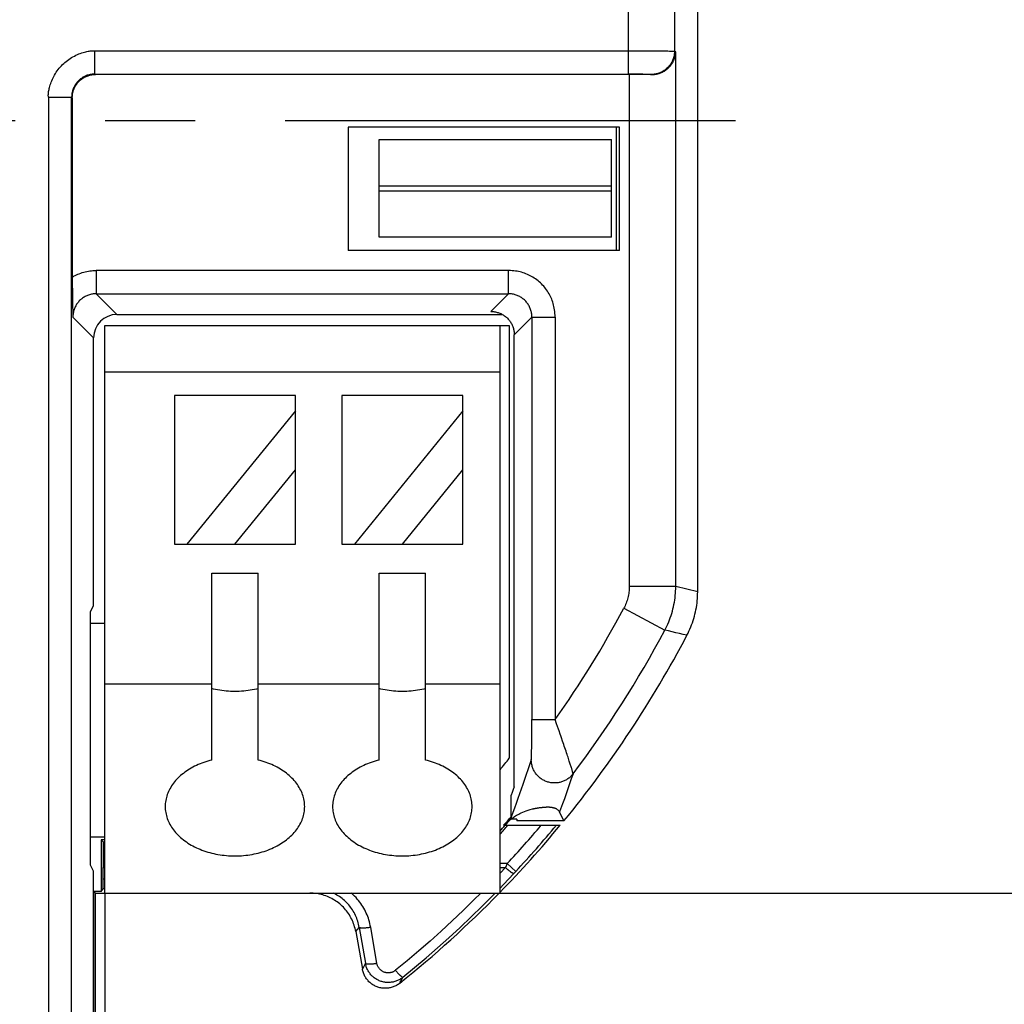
# Model space of a CAD drawing. Header units: millimetres. Extents: x 0 to 210, y 0 to 297.
# Tile 13 of 30: x 83 to 99, y 143 to 159. Entities that reach past the tile are written whole.
import ezdxf
from ezdxf.enums import TextEntityAlignment as Align

# ---------------------------------------------------------------- set-up
doc = ezdxf.new("R2010")
doc.units = ezdxf.units.MM
doc.header["$LTSCALE"] = 19.36
doc.linetypes.add('CENTER', pattern=[0.6, 0.375, -0.075, 0.075, -0.075])
doc.layers.get('0').update_dxf_attribs({"linetype": 'CONTINUOUS'})
doc.layers.add('Z_AXIS', color=7, linetype='CONTINUOUS')
doc.layers.add('Z_DIM_2D', color=7, linetype='CONTINUOUS')
doc.styles.add('TEXTSTYLE_3', font='tridonic-metric-print-light.otf')
doc.dimstyles.new('DIMSTYLE_1', dxfattribs={"dimtxt": 2.2, "dimasz": 3.5, "dimexe": 1.5, "dimexo": 0, "dimgap": 0.55, "dimtad": 1, "dimlfac": 1.333333, "dimdsep": 46, "dimtxsty": 'TEXTSTYLE_3', "dimblk": '_FILLED', "dimblk1": '_FILLED', "dimblk2": '_FILLED', "dimcen": 0.09, "dimclrt": 5, "dimadec": 4, "dimazin": 2, "dimtp": 0.2, "dimtm": 0.2, "dimtfac": 1, "dimtofl": 0, "dimtmove": 0, "dimatfit": 3, "dimldrblk": '_FILLED', "dimfxl": 0, "dimtolj": 1, "dimarcsym": 0})
doc.dimstyles.new('DIMSTYLE_2', dxfattribs={"dimtxt": 2.2, "dimasz": 3.5, "dimexe": 1.5, "dimexo": 0, "dimgap": 0.55, "dimtad": 1, "dimlfac": 1.333333, "dimdsep": 46, "dimtxsty": 'TEXTSTYLE_3', "dimblk": '_FILLED', "dimblk1": '_FILLED', "dimblk2": '_FILLED', "dimcen": 0.09, "dimclrt": 5, "dimadec": 4, "dimazin": 2, "dimtp": 0.3, "dimtm": 0.3, "dimtfac": 1, "dimtofl": 0, "dimtmove": 0, "dimatfit": 3, "dimldrblk": '_FILLED', "dimfxl": 0, "dimtolj": 1, "dimarcsym": 0})

# ---------------------------------------------------------------- blocks, each defined once
blk = doc.blocks.new('*D2')
at = {"layer": 'Z_DIM_2D', "color": 2, "linetype": 'Continuous', "transparency": 16777216}
for p, q in [((71.522, 144.59), (71.522, 133.531)), ((84.272, 144.59), (84.272, 133.531)), ((71.522, 135.031), (77.897, 135.031)), ((84.272, 135.031), (77.897, 135.031))]:
    blk.add_line(p, q, dxfattribs=at)
at = {"layer": 'Z_DIM_2D', "color": 5, "linetype": 'Continuous', "transparency": 16777216, "style": 'TEXTSTYLE_3'}
blk.add_text('17', height=2.2, dxfattribs=at).set_placement((77.897, 135.581), align=Align.CENTER)
blk = doc.blocks.new('_FILLED')
at = {"color": 0, "linetype": 'ByBlock'}
blk.add_solid([(0, 0), (-1, 0.125), (-1, -0.125)], dxfattribs=at)
blk = doc.blocks.new('_NONE')
blk = doc.blocks.new('*D7')
at = {"layer": 'Z_DIM_2D', "color": 2, "linetype": 'Continuous', "transparency": 16777216}
for p, q in [((77.897, 174.853), (105.58, 174.853)), ((104.08, 174.853), (104.08, 159.722)), ((104.08, 144.59), (104.08, 159.722)), ((90.647, 144.59), (105.58, 144.59))]:
    blk.add_line(p, q, dxfattribs=at)
at = {"layer": 'Z_DIM_2D', "color": 5, "linetype": 'Continuous', "transparency": 16777216, "style": 'TEXTSTYLE_3'}
blk.add_text('40.35', height=2.2, rotation=90, dxfattribs=at).set_placement((103.53, 159.722), align=Align.CENTER)

msp = doc.modelspace()

# ---------------------------------------------------------------- linework, layer by layer
at = {"color": 9, "linetype": 'Continuous'}
for p, q in [((92.7116, 164.5409), (92.7116, 157.7971)), ((93.4613, 164.5408), (93.4613, 158.1657)), ((84.1143, 158.172), (92.7838, 158.172)), ((84.1143, 157.7971), (84.1143, 158.172)), ((92.7838, 158.172), (92.8555, 158.1719)), ((92.8555, 158.1719), (92.9257, 158.1718)), ((92.9257, 158.1718), (92.994, 158.1716)), ((92.994, 158.1716), (93.0596, 158.1713)), ((93.0596, 158.1713), (93.122, 158.171)), ((93.122, 158.171), (93.1806, 158.1706)), ((93.1806, 158.1706), (93.2348, 158.1702)), ((93.2348, 158.1702), (93.2842, 158.1697)), ((93.2842, 158.1697), (93.3282, 158.1692)), ((93.3282, 158.1692), (93.3544, 158.1689)), ((93.3544, 158.1689), (93.3779, 158.1685)), ((93.3779, 158.1685), (93.3987, 158.1681)), ((93.3987, 158.1681), (93.4166, 158.1677)), ((93.4809, 158.1526), (93.4613, 158.1657)), ((93.4809, 149.535), (93.4809, 158.1526)), ((84.1143, 157.7971), (92.7116, 157.7971)), ((84.1243, 157.7904), (84.1143, 157.7971)), ((92.7312, 157.7904), (92.7312, 149.5351)), ((93.0864, 157.7907), (93.0892, 157.7888)), ((83.3644, 157.4223), (83.7392, 157.4223)), ((83.3644, 157.4223), (83.3644, 141.6696)), ((83.7392, 157.4223), (83.7493, 157.4155)), ((83.7393, 141.6488), (83.7392, 157.4223)), ((92.4475, 155.9904), (88.6975, 155.9904)), ((88.6975, 155.9154), (92.4475, 155.9154)), ((90.7862, 154.6289), (84.1338, 154.6289)), ((84.1338, 154.6289), (84.1338, 154.254)), ((90.7862, 154.254), (90.7862, 154.6289)), ((84.1338, 154.254), (90.7862, 154.254)), ((84.4679, 153.9199), (84.1338, 154.254)), ((90.7862, 154.254), (90.5012, 153.969)), ((83.7589, 153.8791), (84.093, 153.545)), ((90.876, 153.5941), (91.1611, 153.8791)), ((91.1611, 153.8791), (91.5359, 153.8791)), ((91.1611, 153.8791), (91.1611, 147.3878)), ((91.5359, 153.8791), (91.5359, 147.3878)), ((93.4809, 149.5351), (92.7312, 149.5351)), ((93.835, 149.4476), (93.4809, 149.535)), ((92.6431, 149.1825), (93.3048, 148.8299)), ((91.1606, 147.2181), (91.1611, 147.3878)), ((91.1611, 147.3878), (91.5359, 147.3878)), ((91.559, 147.3221), (91.5359, 147.3878)), ((91.1602, 147.1285), (91.1606, 147.2181)), ((91.1594, 147.0276), (91.1599, 147.0756)), ((91.1599, 147.0756), (91.1602, 147.1285)), ((91.1564, 146.8474), (91.1574, 146.8899)), ((91.1574, 146.8899), (91.1581, 146.9292)), ((91.1581, 146.9292), (91.1588, 146.9801)), ((91.1588, 146.9801), (91.1594, 147.0276)), ((91.1541, 146.777), (91.155, 146.8014)), ((91.155, 146.8014), (91.1558, 146.8242)), ((91.1558, 146.8242), (91.1564, 146.8474)), ((91.7638, 146.72), (91.7448, 146.7798)), ((91.6849, 146.1114), (91.6567, 146.0323)), ((84.2496, 145.0022), (84.2725, 145.0022)), ((84.2725, 145.0673), (84.2498, 145.0673)), ((90.7643, 145.0673), (90.6475, 145.0673)), ((90.6475, 145.0022), (90.734, 145.0022)), ((90.734, 145.0022), (90.6475, 144.9105)), ((90.7643, 145.0673), (90.734, 145.0022)), ((90.7643, 145.0673), (90.9016, 144.9396)), ((84.2725, 144.8162), (84.2493, 144.8162)), ((90.8708, 144.9066), (90.9016, 144.9396)), ((84.2725, 144.6613), (84.246, 144.6613)), ((88.3205, 143.9709), (88.377, 144.0382)), ((88.377, 144.0382), (88.4762, 143.4599)), ((88.6608, 143.4599), (88.5616, 144.0382)), ((88.4762, 143.4599), (88.4273, 143.3652))]:
    msp.add_line(p, q, dxfattribs=at)
at = {"color": 7, "linetype": 'Continuous'}
for p, q in [((93.835, 149.4476), (93.8349, 164.6342)), ((92.8011, 157.7904), (84.1243, 157.7904)), ((92.7966, 157.7969), (92.7116, 157.7971)), ((92.8547, 157.7967), (92.7966, 157.7969)), ((92.8704, 157.7902), (92.8011, 157.7904)), ((92.905, 157.7963), (92.8547, 157.7967)), ((92.9384, 157.7899), (92.8704, 157.7902)), ((92.9498, 157.7958), (92.905, 157.7963)), ((93.0047, 157.7895), (92.9384, 157.7899)), ((92.9498, 157.7958), (92.9884, 157.7952)), ((92.9884, 157.7952), (93.0055, 157.7948)), ((93.0055, 157.7948), (93.0211, 157.7945)), ((93.0211, 157.7945), (93.0351, 157.7941)), ((93.0351, 157.7941), (93.0474, 157.7937)), ((83.7493, 157.4155), (83.7493, 154.5229)), ((92.5716, 156.941), (88.1969, 156.941)), ((88.1969, 156.941), (88.1969, 154.9493)), ((92.5225, 156.941), (92.5225, 154.9493)), ((92.5716, 154.9493), (92.5716, 156.941)), ((88.6975, 156.7404), (92.4475, 156.7404)), ((88.6975, 155.1654), (88.6975, 156.7404)), ((92.4475, 155.1654), (92.4475, 156.7404)), ((92.4475, 155.1654), (88.6975, 155.1654)), ((92.5716, 154.9493), (88.1969, 154.9493)), ((83.7493, 154.5229), (83.7494, 154.4627)), ((83.7494, 154.4627), (83.7498, 154.389)), ((83.7498, 154.389), (83.7504, 154.3112)), ((83.7504, 154.3112), (83.7513, 154.2406)), ((83.7513, 154.2406), (83.7522, 154.178)), ((83.7522, 154.178), (83.7534, 154.1095)), ((83.7534, 154.1095), (83.7547, 154.0473)), ((83.7547, 154.0473), (83.7565, 153.9723)), ((83.7565, 153.9723), (83.7589, 153.8791)), ((84.4679, 153.9199), (90.6866, 153.9199)), ((84.2725, 153.7404), (90.7975, 153.7404)), ((84.2725, 144.5904), (84.2725, 153.7404)), ((90.6475, 144.5904), (90.6475, 153.7404)), ((90.7975, 153.7404), (90.7975, 146.7654)), ((90.876, 146.3041), (90.876, 153.5941)), ((84.093, 149.2262), (84.093, 153.545)), ((90.6475, 152.9904), (84.2725, 152.9904)), ((87.3475, 152.6154), (85.3975, 152.6154)), ((85.3975, 152.6154), (85.3975, 150.2154)), ((87.3475, 150.2154), (87.3475, 152.6154)), ((90.0475, 152.6154), (88.0975, 152.6154)), ((88.0975, 152.6154), (88.0975, 150.2154)), ((90.0475, 150.2154), (90.0475, 152.6154)), ((87.3475, 152.3669), (85.5994, 150.2154)), ((90.0475, 152.3669), (88.2994, 150.2154)), ((86.3725, 150.2154), (87.3475, 151.4154)), ((89.0725, 150.2154), (90.0475, 151.4154)), ((85.3975, 150.2154), (87.3475, 150.2154)), ((88.0975, 150.2154), (90.0475, 150.2154)), ((85.9975, 149.7494), (86.7475, 149.7494)), ((85.9975, 146.7361), (85.9975, 149.7494)), ((86.7475, 146.7361), (86.7475, 149.7494)), ((88.6975, 149.7494), (89.4475, 149.7494)), ((88.6975, 146.7361), (88.6975, 149.7494)), ((89.4475, 146.7361), (89.4475, 149.7494)), ((84.0439, 149.1279), (84.093, 149.2262)), ((84.0439, 145.0404), (84.0439, 149.1279)), ((84.0439, 148.9404), (84.2725, 148.9404)), ((84.2725, 147.9654), (85.9975, 147.9654)), ((86.7475, 147.9654), (88.6975, 147.9654)), ((89.4475, 147.9654), (90.6475, 147.9654)), ((90.8597, 146.2588), (90.8433, 146.2136)), ((90.876, 146.3041), (90.8597, 146.2588)), ((90.8433, 146.2136), (90.8269, 146.1685)), ((90.8269, 145.8137), (90.8269, 146.1685)), ((91.2501, 145.9635), (91.2587, 145.9649)), ((91.2587, 145.9649), (91.2669, 145.9662)), ((91.2669, 145.9662), (91.2747, 145.9673)), ((91.2747, 145.9673), (91.2821, 145.9683)), ((91.2821, 145.9683), (91.2892, 145.9692)), ((91.2993, 145.9704), (91.3056, 145.9711)), ((91.3056, 145.9711), (91.3115, 145.9718)), ((91.3115, 145.9718), (91.3172, 145.9723)), ((91.3172, 145.9723), (91.3227, 145.9728)), ((91.3227, 145.9728), (91.3278, 145.9733)), ((91.3278, 145.9733), (91.3327, 145.9737)), ((91.3327, 145.9737), (91.3373, 145.974)), ((91.3373, 145.974), (91.3417, 145.9743)), ((91.3417, 145.9743), (91.3459, 145.9746)), ((91.3459, 145.9746), (91.3499, 145.9748)), ((91.3499, 145.9748), (91.3537, 145.975)), ((91.3537, 145.975), (91.3573, 145.9752)), ((91.3573, 145.9752), (91.3623, 145.9754)), ((91.3623, 145.9754), (91.3669, 145.9756)), ((91.3669, 145.9756), (91.3712, 145.9757)), ((91.3712, 145.9757), (91.3751, 145.9758)), ((91.3751, 145.9758), (91.3786, 145.9759)), ((91.3786, 145.9759), (91.3827, 145.976)), ((91.3827, 145.976), (91.3864, 145.976)), ((91.3864, 145.976), (91.3898, 145.9761)), ((91.3898, 145.9761), (91.3931, 145.9761)), ((91.3963, 145.9761), (91.3931, 145.9761)), ((91.3996, 145.976), (91.3963, 145.9761)), ((91.403, 145.976), (91.3996, 145.976)), ((91.4069, 145.9759), (91.403, 145.976)), ((91.4101, 145.9759), (91.4069, 145.9759)), ((91.4136, 145.9758), (91.4101, 145.9759)), ((91.4174, 145.9756), (91.4136, 145.9758)), ((91.4201, 145.9755), (91.4174, 145.9756)), ((91.4229, 145.9754), (91.4201, 145.9755)), ((91.4259, 145.9753), (91.4229, 145.9754)), ((91.429, 145.9751), (91.4259, 145.9753)), ((91.4322, 145.9749), (91.429, 145.9751)), ((91.4356, 145.9747), (91.4322, 145.9749)), ((91.4391, 145.9745), (91.4356, 145.9747)), ((91.4428, 145.9742), (91.4391, 145.9745)), ((91.4466, 145.9739), (91.4428, 145.9742)), ((91.4505, 145.9735), (91.4466, 145.9739)), ((91.4545, 145.9731), (91.4505, 145.9735)), ((91.6252, 145.9446), (91.6093, 145.9008)), ((91.641, 145.9885), (91.6252, 145.9446)), ((91.6567, 146.0323), (91.641, 145.9885)), ((90.9194, 145.7843), (90.8281, 145.7843)), ((91.6786, 145.7548), (91.6093, 145.9008)), ((90.7053, 145.6834), (91.6181, 145.6834)), ((90.7297, 145.6834), (90.7305, 145.6843)), ((91.6786, 145.7548), (90.9197, 145.7548)), ((84.2725, 145.4904), (84.0439, 145.4904)), ((84.2725, 145.4512), (84.2171, 145.4512)), ((84.2498, 145.4184), (84.2171, 145.4512)), ((84.2171, 145.4512), (84.2171, 144.6179)), ((84.2498, 145.4184), (84.2725, 145.4184)), ((84.2498, 145.4184), (84.2498, 145.0673)), ((84.093, 144.9422), (84.0439, 145.0404)), ((84.249, 144.7809), (84.2497, 145.0022)), ((84.2498, 145.0673), (84.2497, 145.0022)), ((84.093, 140.9816), (84.093, 144.9422)), ((84.2171, 144.6179), (84.246, 144.6613)), ((84.2476, 144.6856), (84.2478, 144.6954)), ((84.2478, 144.6954), (84.2481, 144.7067)), ((84.2481, 144.7067), (84.2483, 144.7193)), ((84.2483, 144.7193), (84.2487, 144.7482)), ((84.2487, 144.7482), (84.249, 144.7809)), ((84.2171, 144.6179), (84.0963, 144.6179)), ((84.0963, 144.6179), (84.1238, 144.5904)), ((84.0963, 141.0844), (84.0963, 144.6179)), ((84.1238, 144.5904), (90.6475, 144.5904)), ((84.1238, 141.0754), (84.1238, 144.5904)), ((88.3205, 143.9709), (88.4273, 143.3652))]:
    msp.add_line(p, q, dxfattribs=at)
at = {"color": 9, "linetype": 'Continuous'}
for points in [[(83.3644, 157.4223), (83.3633, 157.433), (83.3627, 157.4448), (83.3627, 157.4577), (83.3632, 157.4715), (83.3643, 157.4861), (83.3661, 157.5013), (83.3685, 157.5169), (83.3715, 157.5327), (83.3747, 157.5481), (83.3785, 157.5641), (83.3831, 157.5818), (83.3886, 157.6009), (83.3949, 157.6213), (83.4021, 157.6428), (83.4103, 157.6655), (83.4195, 157.6887), (83.4294, 157.7119), (83.4401, 157.735), (83.4518, 157.7582), (83.4643, 157.7812), (83.4777, 157.8039), (83.4918, 157.8262), (83.5065, 157.8478), (83.522, 157.8689), (83.5385, 157.8898), (83.5557, 157.9102), (83.5734, 157.9297), (83.5918, 157.9485), (83.611, 157.9667), (83.6308, 157.9843), (83.6513, 158.0013), (83.6724, 158.0175), (83.6937, 158.033), (83.7154, 158.0477), (83.7379, 158.0618), (83.7607, 158.0752), (83.7839, 158.0877), (83.8073, 158.0994), (83.8311, 158.1103), (83.8551, 158.1203), (83.8791, 158.1295), (83.9027, 158.1377), (83.9252, 158.1449), (83.9465, 158.1511), (83.9664, 158.1564), (83.9854, 158.1609), (84.0037, 158.1647), (84.0217, 158.1679), (84.0397, 158.1704), (84.0573, 158.1722), (84.0738, 158.1732), (84.089, 158.1734), (84.1025, 158.173), (84.1143, 158.172)], [(93.4613, 158.1657), (93.461, 158.1502), (93.46, 158.1347), (93.4584, 158.1193), (93.4562, 158.1039), (93.4533, 158.0887), (93.4498, 158.0736), (93.4457, 158.0587), (93.4409, 158.0439), (93.4356, 158.0293), (93.4296, 158.015), (93.4231, 158.0009), (93.416, 157.9871), (93.4083, 157.9736), (93.4001, 157.9605), (93.3914, 157.9477), (93.3821, 157.9353), (93.3723, 157.9232), (93.362, 157.9116), (93.3513, 157.9004), (93.3401, 157.8897), (93.3285, 157.8795), (93.3165, 157.8697), (93.304, 157.8605), (93.2912, 157.8517), (93.2781, 157.8435), (93.2646, 157.8359), (93.2508, 157.8288), (93.2368, 157.8223), (93.2225, 157.8163), (93.2079, 157.811), (93.1932, 157.8063), (93.1783, 157.8022), (93.1632, 157.7987), (93.148, 157.7958), (93.1326, 157.7936), (93.1172, 157.792), (93.1018, 157.791), (93.0864, 157.7907)], [(93.4166, 158.1677), (93.4316, 158.1673), (93.438, 158.1671), (93.4436, 158.1669), (93.4485, 158.1667), (93.4526, 158.1665), (93.4559, 158.1663), (93.4585, 158.1661), (93.4603, 158.1659), (93.4613, 158.1657)], [(84.1143, 157.7971), (84.0987, 157.7968), (84.0831, 157.7958), (84.0676, 157.7942), (84.0522, 157.792), (84.037, 157.7891), (84.0218, 157.7856), (84.0069, 157.7814), (83.9921, 157.7767), (83.9775, 157.7714), (83.9632, 157.7654), (83.9491, 157.7589), (83.9353, 157.7518), (83.9218, 157.7441), (83.9087, 157.7359), (83.8959, 157.7271), (83.8835, 157.7179), (83.8715, 157.7081), (83.8599, 157.6979), (83.8488, 157.6872), (83.8381, 157.676), (83.8279, 157.6644), (83.8181, 157.6524), (83.8089, 157.64), (83.8002, 157.6273), (83.792, 157.6142), (83.7844, 157.6008), (83.7773, 157.587), (83.7708, 157.573), (83.7649, 157.5587), (83.7596, 157.5442), (83.7548, 157.5294), (83.7507, 157.5145), (83.7472, 157.4994), (83.7444, 157.4842), (83.7421, 157.4688), (83.7405, 157.4534), (83.7396, 157.4378), (83.7392, 157.4223)], [(83.7493, 154.5229), (83.7713, 154.5354), (83.7936, 154.5472), (83.8163, 154.5583), (83.8394, 154.5686), (83.8627, 154.5781), (83.8864, 154.5868), (83.9104, 154.5947), (83.9346, 154.6018), (83.959, 154.6081), (83.9836, 154.6136), (84.0084, 154.6182), (84.0333, 154.622), (84.0583, 154.625), (84.0834, 154.6271), (84.1086, 154.6284), (84.1338, 154.6289)], [(91.5359, 153.8791), (91.535, 153.909), (91.5333, 153.9379), (91.5307, 153.9657), (91.5272, 153.9929), (91.5229, 154.0199), (91.5177, 154.0463), (91.5118, 154.0717), (91.5051, 154.0964), (91.4977, 154.1205), (91.4896, 154.144), (91.4807, 154.167), (91.4711, 154.1895), (91.4608, 154.2116), (91.4497, 154.2333), (91.4378, 154.2548), (91.4252, 154.276), (91.4118, 154.2968), (91.3976, 154.3172), (91.3829, 154.3371), (91.3675, 154.3565), (91.3513, 154.3755), (91.3345, 154.394), (91.317, 154.412), (91.2988, 154.4295), (91.28, 154.4463), (91.2606, 154.4625), (91.2407, 154.4781), (91.2202, 154.493), (91.1991, 154.5074), (91.1776, 154.521), (91.1557, 154.5338), (91.1336, 154.5457), (91.1113, 154.5568), (91.0888, 154.5671), (91.066, 154.5765), (91.043, 154.5851), (91.0197, 154.5929), (90.996, 154.6), (90.9719, 154.6063), (90.9473, 154.6118), (90.922, 154.6167), (90.8961, 154.6207), (90.8701, 154.624), (90.8432, 154.6264), (90.8152, 154.6281), (90.7862, 154.6289)], [(84.1338, 154.254), (84.1183, 154.2537), (84.1028, 154.2528), (84.0874, 154.2512), (84.072, 154.2489), (84.0567, 154.2461), (84.0416, 154.2426), (84.0266, 154.2385), (84.0118, 154.2337), (83.9972, 154.2284), (83.9829, 154.2224), (83.9688, 154.2159), (83.9549, 154.2088), (83.9415, 154.2011), (83.9283, 154.1929), (83.9155, 154.1841), (83.9031, 154.1749), (83.8911, 154.1651), (83.8795, 154.1548), (83.8683, 154.1441), (83.8576, 154.133), (83.8474, 154.1214), (83.8377, 154.1094), (83.8285, 154.097), (83.8198, 154.0842), (83.8116, 154.0711), (83.804, 154.0577), (83.7969, 154.0439), (83.7904, 154.0299), (83.7845, 154.0156), (83.7792, 154.0011), (83.7744, 153.9863), (83.7703, 153.9714), (83.7668, 153.9563), (83.764, 153.9411), (83.7617, 153.9257), (83.7601, 153.9102), (83.7592, 153.8947), (83.7589, 153.8791)], [(91.1611, 153.8791), (91.1607, 153.8946), (91.1598, 153.91), (91.1582, 153.9254), (91.156, 153.9407), (91.1532, 153.9559), (91.1497, 153.971), (91.1456, 153.9859), (91.1409, 154.0007), (91.1356, 154.0152), (91.1297, 154.0295), (91.1232, 154.0436), (91.1161, 154.0574), (91.1085, 154.0709), (91.1003, 154.0841), (91.0915, 154.0969), (91.0823, 154.1093), (91.0725, 154.1214), (91.0622, 154.133), (91.0515, 154.1442), (91.0403, 154.155), (91.0286, 154.1653), (91.0166, 154.175), (91.0042, 154.1843), (90.9914, 154.1931), (90.9782, 154.2013), (90.9648, 154.2089), (90.951, 154.216), (90.9369, 154.2225), (90.9226, 154.2284), (90.908, 154.2338), (90.8932, 154.2385), (90.8783, 154.2426), (90.8632, 154.2461), (90.8479, 154.2489), (90.8326, 154.2512), (90.8171, 154.2528), (90.8017, 154.2537), (90.7862, 154.254)], [(92.7312, 149.5351), (92.7308, 149.5121), (92.7298, 149.4892), (92.728, 149.4663), (92.7256, 149.4435), (92.7224, 149.4208), (92.7186, 149.3982), (92.7141, 149.3757), (92.7088, 149.3533)], [(93.4363, 149.1716), (93.4447, 149.2072), (93.4522, 149.243), (93.4589, 149.279), (93.4647, 149.3152), (93.4696, 149.3516), (93.4737, 149.3881), (93.4768, 149.4247), (93.4791, 149.4614), (93.4804, 149.4982), (93.4809, 149.535)], [(92.7088, 149.3533), (92.7029, 149.3312), (92.6964, 149.3092), (92.6891, 149.2874), (92.6812, 149.2659), (92.6726, 149.2446), (92.6634, 149.2235), (92.6536, 149.2028), (92.6431, 149.1824)], [(93.6626, 148.7492), (93.6025, 148.7617), (93.5428, 148.775), (93.4837, 148.7895), (93.4247, 148.804), (93.365, 148.8173), (93.3049, 148.8298)], [(91.599, 147.2077), (91.589, 147.2362), (91.559, 147.3221)], [(91.6566, 147.0389), (91.6379, 147.0941), (91.6276, 147.1247), (91.6172, 147.1549), (91.599, 147.2077)], [(91.7448, 146.7798), (91.7374, 146.8028), (91.7294, 146.8273), (91.7208, 146.8533), (91.7116, 146.8803), (91.7022, 146.9076), (91.6928, 146.9346), (91.6838, 146.9601), (91.675, 146.9854), (91.6658, 147.0119), (91.6566, 147.0389)], [(91.1515, 146.7398), (91.1244, 146.6596), (91.0974, 146.5799), (91.0704, 146.5008), (91.0433, 146.4222), (91.0163, 146.3442), (90.9892, 146.2668)], [(91.1515, 146.7398), (91.1517, 146.7405), (91.1519, 146.7416), (91.1522, 146.7431), (91.1524, 146.745), (91.1526, 146.7474), (91.1528, 146.7503), (91.153, 146.7538), (91.1533, 146.7577), (91.1535, 146.7616), (91.1537, 146.7659), (91.1541, 146.777)], [(91.5271, 146.366), (91.5116, 146.3663), (91.4962, 146.3673), (91.4808, 146.3689), (91.4654, 146.3711), (91.4502, 146.374), (91.4351, 146.3774), (91.4202, 146.3815), (91.4054, 146.3863), (91.3908, 146.3916), (91.3765, 146.3975), (91.3624, 146.404), (91.3486, 146.4111), (91.3351, 146.4187), (91.3219, 146.4269), (91.3091, 146.4357), (91.2966, 146.4449), (91.2846, 146.4546), (91.273, 146.4649), (91.2618, 146.4756), (91.251, 146.4867), (91.2407, 146.4983), (91.231, 146.5103), (91.2217, 146.5227), (91.2129, 146.5354), (91.2047, 146.5485), (91.197, 146.562), (91.1899, 146.5757), (91.1834, 146.5897), (91.1774, 146.604), (91.172, 146.6185), (91.1673, 146.6332), (91.1632, 146.6481), (91.1596, 146.6631), (91.1567, 146.6783), (91.1545, 146.6936), (91.1528, 146.709), (91.1518, 146.7244), (91.1515, 146.7398)], [(91.7951, 146.6246), (91.7801, 146.6697), (91.7748, 146.6858), (91.7694, 146.7025), (91.7638, 146.72)], [(91.8227, 146.5224), (91.821, 146.5312), (91.82, 146.5367), (91.8187, 146.5427), (91.8172, 146.5496), (91.8153, 146.5578), (91.8129, 146.567), (91.8101, 146.5769), (91.807, 146.5876), (91.8034, 146.599), (91.7995, 146.6113), (91.7951, 146.6246)], [(91.8254, 146.5138), (91.8165, 146.5025), (91.8072, 146.4916), (91.7974, 146.4811), (91.7873, 146.4709), (91.7768, 146.4611), (91.7659, 146.4518), (91.7546, 146.4428), (91.743, 146.4343), (91.7311, 146.4263), (91.7189, 146.4187), (91.7064, 146.4116), (91.6937, 146.405), (91.6807, 146.3989), (91.6675, 146.3932), (91.654, 146.3881), (91.6404, 146.3835), (91.6266, 146.3794), (91.6127, 146.3759), (91.5986, 146.3729), (91.5845, 146.3704), (91.5702, 146.3685), (91.5559, 146.3671), (91.5415, 146.3663), (91.5271, 146.366)], [(91.8254, 146.5138), (91.7974, 146.4322), (91.7693, 146.3511), (91.7412, 146.2706), (91.7131, 146.1907), (91.6849, 146.1114)], [(91.8254, 146.5138), (91.8249, 146.5141), (91.8244, 146.515), (91.8239, 146.5167), (91.8233, 146.5192), (91.8227, 146.5224)], [(90.9892, 146.2668), (90.9622, 146.1899), (90.9351, 146.1136), (90.9081, 146.0378), (90.881, 145.9625), (90.854, 145.8879), (90.8269, 145.8137)], [(90.8708, 144.9066), (90.8697, 144.9061), (90.8683, 144.9058), (90.8665, 144.9059), (90.8645, 144.9062), (90.8622, 144.9068), (90.8596, 144.9078), (90.8568, 144.909), (90.8536, 144.9105), (90.8502, 144.9122), (90.8465, 144.9143), (90.8425, 144.9166), (90.8383, 144.9192), (90.8339, 144.9221), (90.8292, 144.9252), (90.8244, 144.9285), (90.8193, 144.9321), (90.814, 144.9359), (90.8086, 144.94), (90.803, 144.9443), (90.7972, 144.9487), (90.7913, 144.9534), (90.7853, 144.9582), (90.7791, 144.9632), (90.7729, 144.9684), (90.7665, 144.9737), (90.7601, 144.9792), (90.7537, 144.9848), (90.7471, 144.9905), (90.7406, 144.9963), (90.734, 145.0022)], [(88.377, 144.0382), (88.3723, 144.0632), (88.3668, 144.088), (88.3604, 144.1127), (88.3532, 144.1371), (88.3452, 144.1612), (88.3364, 144.185), (88.3268, 144.2084), (88.3165, 144.2315), (88.3053, 144.2543), (88.2935, 144.2766), (88.2809, 144.2985), (88.2675, 144.32), (88.2535, 144.3409), (88.2388, 144.3613), (88.2235, 144.3812), (88.2075, 144.4006), (88.1909, 144.4193), (88.1737, 144.4375), (88.156, 144.4551), (88.1377, 144.472), (88.1188, 144.4883), (88.0994, 144.5039), (88.0796, 144.5189), (88.0593, 144.5332), (88.0385, 144.5467), (88.0173, 144.5596), (87.9958, 144.5717), (87.9738, 144.5831), (87.9586, 144.5904)], [(88.5616, 144.0382), (88.5558, 144.0688), (88.5491, 144.0989), (88.5416, 144.1283), (88.5331, 144.1572), (88.5239, 144.1857), (88.5137, 144.2137), (88.5026, 144.2415), (88.4907, 144.2688), (88.4783, 144.2952), (88.465, 144.3211), (88.4507, 144.347), (88.4356, 144.3725), (88.4197, 144.3973), (88.4028, 144.4218), (88.385, 144.446), (88.366, 144.4699), (88.346, 144.4937), (88.3249, 144.5171), (88.3031, 144.5399), (88.2807, 144.5618), (88.2584, 144.5825), (88.2492, 144.5904)], [(90.3374, 144.5904), (90.2274, 144.4802), (90.0537, 144.3109), (89.8777, 144.1439), (89.6993, 143.9794), (89.5186, 143.8173), (89.3356, 143.6577), (89.1504, 143.5006), (88.963, 143.346)], [(88.5616, 144.0382), (88.5529, 144.0368), (88.5442, 144.0354), (88.5354, 144.0341), (88.5268, 144.033), (88.5185, 144.0319), (88.5103, 144.0309), (88.5022, 144.03), (88.4942, 144.0292), (88.4863, 144.0285), (88.4786, 144.0278), (88.4711, 144.0273), (88.4638, 144.0268), (88.4565, 144.0264), (88.4495, 144.0262), (88.4427, 144.026), (88.4361, 144.0259), (88.4298, 144.026), (88.4238, 144.0261), (88.4181, 144.0263), (88.4127, 144.0266), (88.4077, 144.0271), (88.403, 144.0276), (88.3986, 144.0282), (88.3946, 144.0289), (88.391, 144.0298), (88.3877, 144.0307), (88.3849, 144.0317), (88.3825, 144.0328), (88.3804, 144.0341), (88.3788, 144.0354), (88.3777, 144.0367), (88.377, 144.0382)], [(88.4762, 143.4599), (88.4769, 143.4585), (88.478, 143.4572), (88.4795, 143.4559), (88.4814, 143.4547), (88.4838, 143.4536), (88.4865, 143.4526), (88.4895, 143.4517), (88.4928, 143.4509), (88.4965, 143.4502), (88.5005, 143.4495), (88.5049, 143.449), (88.5097, 143.4485), (88.5148, 143.4482), (88.5202, 143.4479), (88.5259, 143.4477), (88.532, 143.4477), (88.5384, 143.4477), (88.545, 143.4478), (88.552, 143.448), (88.5592, 143.4483), (88.5668, 143.4488), (88.5746, 143.4493), (88.5826, 143.4499), (88.5907, 143.4506), (88.5988, 143.4515), (88.6072, 143.4524), (88.6161, 143.4534), (88.6252, 143.4546), (88.6342, 143.4558), (88.6431, 143.4571), (88.652, 143.4585), (88.6608, 143.4599)], [(89.0811, 143.2329), (89.0694, 143.2238), (89.0572, 143.2151), (89.0448, 143.2069), (89.032, 143.1992), (89.0189, 143.192), (89.0055, 143.1853), (88.9921, 143.1792), (88.9784, 143.1737), (88.9646, 143.1688), (88.9506, 143.1643), (88.9362, 143.1604), (88.9217, 143.1571), (88.9071, 143.1543), (88.8925, 143.1521), (88.8777, 143.1505), (88.8629, 143.1495), (88.848, 143.1491), (88.833, 143.1493), (88.8181, 143.1501), (88.8031, 143.1515), (88.7883, 143.1534), (88.7734, 143.156), (88.7587, 143.1592), (88.744, 143.163), (88.7291, 143.1675), (88.7143, 143.1727), (88.7, 143.1784), (88.686, 143.1846), (88.6725, 143.1913), (88.6592, 143.1986), (88.6458, 143.2066), (88.6328, 143.2152), (88.6203, 143.2242), (88.6083, 143.2337), (88.5968, 143.2435), (88.5858, 143.2537), (88.5753, 143.2642), (88.5652, 143.2751), (88.5556, 143.2863), (88.5465, 143.298), (88.5378, 143.31), (88.5295, 143.3224), (88.5217, 143.3352), (88.5145, 143.3483), (88.5078, 143.3615), (88.5017, 143.3749), (88.4961, 143.3884), (88.4911, 143.4021), (88.4866, 143.4161), (88.4826, 143.4305), (88.4791, 143.4451), (88.4763, 143.4599)], [(88.963, 143.346), (88.9556, 143.3403), (88.9482, 143.3351), (88.9406, 143.3303), (88.9329, 143.3259), (88.9252, 143.322), (88.9172, 143.3185), (88.9091, 143.3153), (88.9008, 143.3125), (88.8924, 143.3101), (88.8838, 143.3081), (88.8751, 143.3065), (88.8663, 143.3053), (88.8575, 143.3045), (88.8487, 143.3041), (88.8399, 143.3041), (88.8311, 143.3045), (88.8225, 143.3054), (88.8139, 143.3066), (88.8055, 143.3082), (88.7971, 143.3102), (88.7889, 143.3125), (88.7808, 143.3153), (88.7728, 143.3185), (88.7649, 143.322), (88.7571, 143.326), (88.7495, 143.3303), (88.742, 143.3351), (88.7346, 143.3402), (88.7275, 143.3458), (88.7206, 143.3516), (88.714, 143.3578), (88.7077, 143.3643), (88.7017, 143.3712), (88.6961, 143.3783), (88.6908, 143.3856), (88.6859, 143.3931), (88.6814, 143.4008), (88.6773, 143.4086), (88.6736, 143.4166), (88.6704, 143.4247), (88.6674, 143.4331), (88.6648, 143.4417), (88.6627, 143.4506), (88.6608, 143.4599)], [(88.963, 143.346), (88.9687, 143.3393), (88.9744, 143.3327), (88.98, 143.3261), (88.9856, 143.3197), (88.9912, 143.3134), (88.9966, 143.3073), (89.002, 143.3013), (89.0074, 143.2955), (89.0126, 143.2899), (89.0177, 143.2845), (89.0227, 143.2793), (89.0275, 143.2743), (89.0322, 143.2696), (89.0368, 143.2651), (89.0412, 143.2608), (89.0454, 143.2568), (89.0494, 143.2532), (89.0532, 143.2497), (89.0568, 143.2466), (89.0602, 143.2438), (89.0634, 143.2413), (89.0664, 143.2391), (89.0691, 143.2372), (89.0716, 143.2356), (89.0738, 143.2344), (89.0758, 143.2334), (89.0775, 143.2328), (89.079, 143.2326), (89.0802, 143.2326), (89.0812, 143.233)], [(89.0475, 143.1689), (89.0637, 143.2002), (89.0722, 143.2164), (89.0811, 143.2329)], [(89.031, 143.1378), (89.0393, 143.1534), (89.0475, 143.1689)]]:
    msp.add_lwpolyline(points, dxfattribs=at)
at = {"color": 7, "linetype": 'Continuous'}
for points in [[(93.0892, 157.7888), (93.0966, 157.7888), (93.104, 157.789), (93.1114, 157.7893), (93.1189, 157.7897), (93.1263, 157.7902), (93.1337, 157.7909), (93.1411, 157.7918), (93.1485, 157.7928), (93.1558, 157.7939), (93.1632, 157.7952), (93.1705, 157.7966), (93.1778, 157.7981), (93.1852, 157.7998), (93.1927, 157.8017), (93.2002, 157.8037), (93.2077, 157.806), (93.2153, 157.8084), (93.2229, 157.8109), (93.2305, 157.8137), (93.2381, 157.8166), (93.2456, 157.8197), (93.2531, 157.8229), (93.2606, 157.8263), (93.268, 157.8299), (93.2753, 157.8337), (93.2827, 157.8376), (93.29, 157.8417), (93.2973, 157.846), (93.3045, 157.8505), (93.3117, 157.8552), (93.3188, 157.8601), (93.3258, 157.8651), (93.3326, 157.8702), (93.3394, 157.8755), (93.346, 157.8809), (93.3525, 157.8865), (93.3589, 157.8923), (93.3652, 157.8982), (93.3715, 157.9044), (93.3777, 157.9108), (93.3839, 157.9175), (93.3901, 157.9245), (93.3961, 157.9316), (93.402, 157.9389), (93.4076, 157.9464), (93.4131, 157.954), (93.4184, 157.9617), (93.4236, 157.9696), (93.4285, 157.9776), (93.4332, 157.9858), (93.4378, 157.994), (93.4422, 158.0025), (93.4463, 158.0111), (93.4503, 158.0198), (93.454, 158.0287), (93.4576, 158.0377), (93.4609, 158.0468), (93.464, 158.0561), (93.4668, 158.0655), (93.4695, 158.075), (93.4718, 158.0845), (93.4739, 158.0941), (93.4757, 158.1038), (93.4773, 158.1135), (93.4786, 158.1232), (93.4797, 158.133), (93.4804, 158.1428), (93.4809, 158.1526)], [(83.8123, 157.6235), (83.821, 157.6361), (83.8303, 157.6483), (83.8401, 157.6601), (83.8504, 157.6716), (83.8611, 157.6826), (83.8722, 157.6931), (83.8838, 157.7032), (83.8958, 157.7128), (83.9082, 157.7219), (83.9209, 157.7305), (83.9339, 157.7386), (83.9473, 157.7461), (83.961, 157.753), (83.975, 157.7594), (83.9892, 157.7653), (84.0036, 157.7705), (84.0182, 157.7751), (84.033, 157.7792), (84.048, 157.7826), (84.0631, 157.7854), (84.0783, 157.7876), (84.0936, 157.7892), (84.1089, 157.7901), (84.1243, 157.7904)], [(93.0892, 157.7888), (93.0686, 157.789), (93.0047, 157.7895)], [(93.0474, 157.7937), (93.0584, 157.7932), (93.0634, 157.793), (93.068, 157.7927), (93.0721, 157.7925), (93.0756, 157.7922), (93.0787, 157.7919), (93.0813, 157.7917), (93.0835, 157.7914), (93.0852, 157.791), (93.0864, 157.7907)], [(83.7493, 157.4155), (83.7496, 157.4293), (83.7503, 157.4431), (83.7516, 157.4568), (83.7534, 157.4704), (83.7556, 157.484), (83.7584, 157.4975), (83.7616, 157.5109), (83.7654, 157.5242), (83.7696, 157.5373), (83.7743, 157.5502), (83.7795, 157.563), (83.7852, 157.5755), (83.7913, 157.5879), (83.7978, 157.6), (83.8048, 157.6119), (83.8123, 157.6235)], [(90.5012, 153.969), (90.5159, 153.9687), (90.5306, 153.9678), (90.5452, 153.9664), (90.5598, 153.9644), (90.5743, 153.9618), (90.5887, 153.9586), (90.6029, 153.9549), (90.617, 153.9506), (90.6309, 153.9458), (90.6446, 153.9405), (90.6581, 153.9346), (90.6713, 153.9281), (90.6843, 153.9212), (90.697, 153.9138), (90.7094, 153.9058), (90.7215, 153.8974), (90.7332, 153.8885), (90.7446, 153.8792), (90.7556, 153.8694), (90.7662, 153.8592)], [(90.7662, 153.8592), (90.7776, 153.8474), (90.7882, 153.8355), (90.798, 153.8237), (90.807, 153.8118), (90.8153, 153.7999), (90.8231, 153.7878), (90.8304, 153.7755), (90.8371, 153.7629), (90.8433, 153.7501), (90.849, 153.7371), (90.8541, 153.7239), (90.8586, 153.7105), (90.8627, 153.6969), (90.8662, 153.6832), (90.8691, 153.6693), (90.8715, 153.6552), (90.8734, 153.6406), (90.8749, 153.6256), (90.8757, 153.6101), (90.876, 153.5941)], [(93.7916, 149.089), (93.7999, 149.1243), (93.8072, 149.1597), (93.8137, 149.1954), (93.8194, 149.2311), (93.8242, 149.267), (93.8281, 149.303), (93.8311, 149.3391), (93.8333, 149.3752), (93.8346, 149.4114), (93.835, 149.4476)], [(93.3049, 148.8298), (93.3218, 148.8624), (93.3378, 148.8954), (93.3531, 148.9288), (93.3675, 148.9626), (93.3811, 148.9967), (93.3938, 149.0311), (93.4057, 149.0658), (93.4167, 149.1009), (93.4269, 149.1361), (93.4363, 149.1716)], [(93.6627, 148.7493), (93.6792, 148.7817), (93.695, 148.8145), (93.71, 148.8477), (93.7241, 148.8813), (93.7375, 148.9152), (93.75, 148.9494), (93.7617, 148.9839), (93.7725, 149.0187), (93.7825, 149.0538), (93.7916, 149.089)], [(86.7475, 147.8878), (86.7202, 147.8812), (86.6864, 147.8739), (86.6523, 147.8673), (86.6179, 147.8614), (86.5833, 147.8564), (86.5485, 147.8521), (86.5134, 147.8485), (86.4783, 147.8458), (86.443, 147.8438), (86.4077, 147.8427), (86.3724, 147.8423), (86.337, 147.8427), (86.3017, 147.8439), (86.2665, 147.8458), (86.2314, 147.8486), (86.1964, 147.8521), (86.1616, 147.8564), (86.127, 147.8614), (86.0926, 147.8673), (86.0586, 147.8739), (86.0248, 147.8812), (85.9975, 147.8878)], [(89.4475, 147.8878), (89.4202, 147.8812), (89.3864, 147.8739), (89.3523, 147.8673), (89.3179, 147.8614), (89.2833, 147.8564), (89.2485, 147.8521), (89.2134, 147.8485), (89.1783, 147.8458), (89.143, 147.8438), (89.1077, 147.8427), (89.0724, 147.8423), (89.037, 147.8427), (89.0017, 147.8439), (88.9665, 147.8458), (88.9314, 147.8486), (88.8964, 147.8521), (88.8616, 147.8564), (88.827, 147.8614), (88.7926, 147.8673), (88.7586, 147.8739), (88.7248, 147.8812), (88.6975, 147.8878)], [(85.9975, 146.7361), (85.965, 146.7276), (85.9329, 146.7184), (85.9013, 146.7085), (85.8701, 146.6979), (85.8393, 146.6866), (85.8091, 146.6747), (85.7794, 146.6621), (85.7503, 146.6489), (85.7217, 146.635), (85.6938, 146.6205), (85.6665, 146.6055), (85.6398, 146.5898), (85.6139, 146.5736), (85.5887, 146.5568), (85.5642, 146.5394), (85.5405, 146.5216), (85.5176, 146.5032), (85.4955, 146.4844), (85.4742, 146.4651), (85.4538, 146.4453), (85.4343, 146.4251), (85.4156, 146.4045), (85.3979, 146.3835), (85.381, 146.3621), (85.3651, 146.3403), (85.3502, 146.3182), (85.3362, 146.2959), (85.3233, 146.2732), (85.3113, 146.2502), (85.3003, 146.227), (85.2903, 146.2035), (85.2814, 146.1799), (85.2734, 146.1561), (85.2666, 146.1321), (85.2608, 146.108), (85.256, 146.0838), (85.2523, 146.0595), (85.2496, 146.0351), (85.248, 146.0106), (85.2475, 145.9861)], [(87.4975, 145.9861), (87.4969, 146.0106), (87.4953, 146.0351), (87.4927, 146.0595), (87.489, 146.0838), (87.4842, 146.108), (87.4783, 146.1322), (87.4715, 146.1562), (87.4636, 146.18), (87.4546, 146.2036), (87.4446, 146.2271), (87.4336, 146.2504), (87.4216, 146.2733), (87.4086, 146.296), (87.3946, 146.3185), (87.3796, 146.3405), (87.3637, 146.3623), (87.3469, 146.3837), (87.3291, 146.4047), (87.3105, 146.4253), (87.2909, 146.4455), (87.2705, 146.4653), (87.2492, 146.4846), (87.2271, 146.5034), (87.2042, 146.5218), (87.1805, 146.5396), (87.1561, 146.5569), (87.1309, 146.5737), (87.1049, 146.5899), (87.0783, 146.6056), (87.051, 146.6206), (87.0231, 146.6351), (86.9945, 146.6489), (86.9654, 146.6621), (86.9358, 146.6747), (86.9056, 146.6866), (86.8749, 146.6979), (86.8437, 146.7085), (86.812, 146.7184), (86.78, 146.7276), (86.7475, 146.7361)], [(88.6975, 146.7361), (88.665, 146.7276), (88.6329, 146.7184), (88.6013, 146.7085), (88.5701, 146.6979), (88.5393, 146.6866), (88.5091, 146.6747), (88.4794, 146.6621), (88.4503, 146.6489), (88.4217, 146.635), (88.3938, 146.6205), (88.3665, 146.6055), (88.3398, 146.5898), (88.3139, 146.5736), (88.2887, 146.5568), (88.2642, 146.5394), (88.2405, 146.5216), (88.2176, 146.5032), (88.1955, 146.4844), (88.1742, 146.4651), (88.1538, 146.4453), (88.1343, 146.4251), (88.1156, 146.4045), (88.0979, 146.3835), (88.081, 146.3621), (88.0651, 146.3403), (88.0502, 146.3182), (88.0362, 146.2959), (88.0233, 146.2732), (88.0113, 146.2502), (88.0003, 146.227), (87.9903, 146.2035), (87.9814, 146.1799), (87.9734, 146.1561), (87.9666, 146.1321), (87.9608, 146.108), (87.956, 146.0838), (87.9523, 146.0595), (87.9496, 146.0351), (87.948, 146.0106), (87.9475, 145.9861)], [(90.1975, 145.9861), (90.1969, 146.0106), (90.1953, 146.0351), (90.1927, 146.0595), (90.189, 146.0838), (90.1842, 146.108), (90.1783, 146.1322), (90.1715, 146.1562), (90.1636, 146.18), (90.1546, 146.2036), (90.1446, 146.2271), (90.1336, 146.2504), (90.1216, 146.2733), (90.1086, 146.296), (90.0946, 146.3185), (90.0796, 146.3405), (90.0637, 146.3623), (90.0469, 146.3837), (90.0291, 146.4047), (90.0105, 146.4253), (89.9909, 146.4455), (89.9705, 146.4653), (89.9492, 146.4846), (89.9271, 146.5034), (89.9042, 146.5218), (89.8805, 146.5396), (89.8561, 146.5569), (89.8309, 146.5737), (89.8049, 146.5899), (89.7783, 146.6056), (89.751, 146.6206), (89.7231, 146.6351), (89.6945, 146.6489), (89.6654, 146.6621), (89.6358, 146.6747), (89.6056, 146.6866), (89.5749, 146.6979), (89.5437, 146.7085), (89.512, 146.7184), (89.48, 146.7276), (89.4475, 146.7361)], [(85.2475, 145.9861), (85.248, 145.9616), (85.2496, 145.9371), (85.2523, 145.9127), (85.256, 145.8883), (85.2608, 145.864), (85.2666, 145.8399), (85.2735, 145.8158), (85.2815, 145.792), (85.2905, 145.7683), (85.3005, 145.7448), (85.3115, 145.7216), (85.3235, 145.6986), (85.3366, 145.6759), (85.3506, 145.6535), (85.3655, 145.6314), (85.3815, 145.6096), (85.3983, 145.5882), (85.4161, 145.5672), (85.4348, 145.5465), (85.4544, 145.5263), (85.4749, 145.5065), (85.4962, 145.4872), (85.5184, 145.4684), (85.5414, 145.45), (85.5651, 145.4321), (85.5896, 145.4148), (85.6149, 145.398), (85.6409, 145.3818), (85.6676, 145.3661), (85.695, 145.3511), (85.723, 145.3366), (85.7516, 145.3228), (85.7808, 145.3095), (85.8105, 145.297), (85.8408, 145.2851), (85.8716, 145.2738), (85.9029, 145.2632), (85.9346, 145.2533), (85.9668, 145.2442), (85.9993, 145.2357), (86.0321, 145.2279), (86.0653, 145.2209), (86.0988, 145.2145), (86.1326, 145.2089), (86.1665, 145.2041), (86.2007, 145.2), (86.235, 145.1966), (86.2695, 145.194), (86.304, 145.1921), (86.3387, 145.191), (86.3733, 145.1906), (86.408, 145.191), (86.4426, 145.1922), (86.4772, 145.1941), (86.5116, 145.1967), (86.546, 145.2001), (86.5801, 145.2043), (86.6141, 145.2092), (86.6479, 145.2148), (86.6814, 145.2212), (86.7146, 145.2283), (86.7475, 145.2361)], [(86.7475, 145.2361), (86.7799, 145.2446), (86.812, 145.2539), (86.8437, 145.2638), (86.8749, 145.2744), (86.9056, 145.2856), (86.9358, 145.2976), (86.9655, 145.3101), (86.9946, 145.3234), (87.0232, 145.3372), (87.0512, 145.3517), (87.0785, 145.3668), (87.1051, 145.3825), (87.1311, 145.3987), (87.1563, 145.4155), (87.1808, 145.4328), (87.2045, 145.4507), (87.2274, 145.469), (87.2495, 145.4879), (87.2707, 145.5072), (87.2911, 145.527), (87.3107, 145.5472), (87.3293, 145.5678), (87.3471, 145.5888), (87.3639, 145.6102), (87.3798, 145.6319), (87.3947, 145.654), (87.4087, 145.6764), (87.4217, 145.6991), (87.4337, 145.722), (87.4447, 145.7453), (87.4546, 145.7687), (87.4636, 145.7923), (87.4715, 145.8161), (87.4784, 145.8401), (87.4842, 145.8642), (87.489, 145.8884), (87.4927, 145.9128), (87.4953, 145.9372), (87.4969, 145.9616), (87.4975, 145.9861)], [(87.9475, 145.9861), (87.948, 145.9616), (87.9496, 145.9371), (87.9523, 145.9127), (87.956, 145.8883), (87.9608, 145.864), (87.9666, 145.8399), (87.9735, 145.8158), (87.9815, 145.792), (87.9905, 145.7683), (88.0005, 145.7448), (88.0115, 145.7216), (88.0235, 145.6986), (88.0366, 145.6759), (88.0506, 145.6535), (88.0655, 145.6314), (88.0815, 145.6096), (88.0983, 145.5882), (88.1161, 145.5672), (88.1348, 145.5465), (88.1544, 145.5263), (88.1749, 145.5065), (88.1962, 145.4872), (88.2184, 145.4684), (88.2414, 145.45), (88.2651, 145.4321), (88.2896, 145.4148), (88.3149, 145.398), (88.3409, 145.3818), (88.3676, 145.3661), (88.395, 145.3511), (88.423, 145.3366), (88.4516, 145.3228), (88.4808, 145.3095), (88.5105, 145.297), (88.5408, 145.2851), (88.5716, 145.2738), (88.6029, 145.2632), (88.6346, 145.2533), (88.6668, 145.2442), (88.6993, 145.2357), (88.7321, 145.2279), (88.7653, 145.2209), (88.7988, 145.2145), (88.8326, 145.2089), (88.8665, 145.2041), (88.9007, 145.2), (88.935, 145.1966), (88.9695, 145.194), (89.004, 145.1921), (89.0387, 145.191), (89.0733, 145.1906), (89.108, 145.191), (89.1426, 145.1922), (89.1772, 145.1941), (89.2116, 145.1967), (89.246, 145.2001), (89.2801, 145.2043), (89.3141, 145.2092), (89.3479, 145.2148), (89.3814, 145.2212), (89.4146, 145.2283), (89.4475, 145.2361)], [(89.4475, 145.2361), (89.4799, 145.2446), (89.512, 145.2539), (89.5437, 145.2638), (89.5749, 145.2744), (89.6056, 145.2856), (89.6358, 145.2976), (89.6655, 145.3101), (89.6946, 145.3234), (89.7232, 145.3372), (89.7512, 145.3517), (89.7785, 145.3668), (89.8051, 145.3825), (89.8311, 145.3987), (89.8563, 145.4155), (89.8808, 145.4328), (89.9045, 145.4507), (89.9274, 145.469), (89.9495, 145.4879), (89.9707, 145.5072), (89.9911, 145.527), (90.0107, 145.5472), (90.0293, 145.5678), (90.0471, 145.5888), (90.0639, 145.6102), (90.0798, 145.6319), (90.0947, 145.654), (90.1087, 145.6764), (90.1217, 145.6991), (90.1337, 145.722), (90.1447, 145.7453), (90.1546, 145.7687), (90.1636, 145.7923), (90.1715, 145.8161), (90.1784, 145.8401), (90.1842, 145.8642), (90.189, 145.8884), (90.1927, 145.9128), (90.1953, 145.9372), (90.1969, 145.9616), (90.1975, 145.9861)], [(90.8281, 145.7843), (90.841, 145.7952), (90.8544, 145.8058), (90.8683, 145.816), (90.8826, 145.8259), (90.8973, 145.8355), (90.913, 145.845), (90.93, 145.8548), (90.9485, 145.8647), (90.9686, 145.8748), (90.9907, 145.8852), (91.0154, 145.896), (91.0422, 145.9068), (91.0705, 145.9174), (91.101, 145.9276), (91.1344, 145.9375), (91.1703, 145.947)], [(91.1703, 145.947), (91.1766, 145.9486), (91.1827, 145.95), (91.1886, 145.9514), (91.1945, 145.9527), (91.2001, 145.9539), (91.2057, 145.9551), (91.2111, 145.9563), (91.2164, 145.9573), (91.2216, 145.9584), (91.2266, 145.9593), (91.2315, 145.9603), (91.2363, 145.9611), (91.241, 145.962), (91.2456, 145.9628), (91.2501, 145.9635)], [(91.2892, 145.9692), (91.296, 145.9701), (91.2993, 145.9704)], [(91.5587, 145.9468), (91.5555, 145.9483), (91.5523, 145.9497), (91.5491, 145.9511), (91.5459, 145.9524), (91.5427, 145.9537), (91.5396, 145.9549), (91.5364, 145.956), (91.5333, 145.9571), (91.5302, 145.9581), (91.5271, 145.9591), (91.5241, 145.96), (91.521, 145.9609), (91.518, 145.9617), (91.5151, 145.9625), (91.5121, 145.9633), (91.5092, 145.964), (91.5063, 145.9647), (91.5035, 145.9653), (91.5007, 145.9659), (91.4979, 145.9665), (91.4952, 145.9671), (91.4925, 145.9676), (91.4899, 145.9681), (91.4872, 145.9686), (91.4846, 145.969), (91.4821, 145.9694), (91.4796, 145.9699), (91.4771, 145.9702), (91.4747, 145.9706), (91.4723, 145.9709), (91.47, 145.9713), (91.4676, 145.9716), (91.4654, 145.9719), (91.4631, 145.9721), (91.4609, 145.9724), (91.4587, 145.9726), (91.4545, 145.9731)], [(91.5587, 145.9468), (91.5712, 145.9399), (91.5821, 145.9327), (91.5911, 145.9252), (91.5985, 145.9174), (91.6046, 145.9093), (91.6093, 145.9008)], [(90.8269, 145.8137), (90.827, 145.8088), (90.8271, 145.8039), (90.8272, 145.799), (90.8274, 145.7941), (90.8277, 145.7892), (90.8281, 145.7843)], [(90.9194, 145.7843), (90.9195, 145.7794), (90.9196, 145.7744)], [(90.9196, 145.7744), (90.9196, 145.7646), (90.9196, 145.7597), (90.9197, 145.7548)], [(90.6475, 144.6716), (90.7023, 144.7281), (90.8708, 144.9066)], [(84.246, 144.6613), (84.2462, 144.6618), (84.2464, 144.6627), (84.2465, 144.6641), (84.2467, 144.6659), (84.2468, 144.6681), (84.247, 144.6708), (84.2471, 144.6739), (84.2473, 144.6774), (84.2476, 144.6856)], [(88.3205, 143.9709), (88.3155, 143.9966), (88.3096, 144.0221), (88.3029, 144.0474), (88.2952, 144.0724), (88.2867, 144.0971), (88.2773, 144.1216), (88.2671, 144.1457), (88.256, 144.1694), (88.2441, 144.1927), (88.2314, 144.2157), (88.2179, 144.2381), (88.2037, 144.2601), (88.1886, 144.2815), (88.1729, 144.3025), (88.1564, 144.3228), (88.1392, 144.3425), (88.1214, 144.3617), (88.1029, 144.3802), (88.0837, 144.398), (88.064, 144.4152), (88.0436, 144.4316), (88.0227, 144.4474), (88.0013, 144.4624), (87.9794, 144.4766), (87.9569, 144.4901), (87.9341, 144.5028), (87.9108, 144.5146), (87.887, 144.5257), (87.863, 144.5359), (87.8385, 144.5453), (87.8138, 144.5538), (87.7887, 144.5614), (87.7635, 144.5682), (87.738, 144.5741), (87.7124, 144.5791), (87.6865, 144.5831), (87.6606, 144.5863), (87.6345, 144.5886), (87.6084, 144.59), (87.5822, 144.5904)], [(89.0811, 143.2329), (89.2701, 143.3888), (89.4569, 143.5473), (89.6416, 143.7084), (89.8241, 143.8721), (90.0044, 144.0383), (90.1823, 144.207), (90.358, 144.3783), (90.5313, 144.5519), (90.5687, 144.5904)], [(89.031, 143.1378), (89.0186, 143.1283), (89.0059, 143.1194), (88.9929, 143.111), (88.9795, 143.1031), (88.9657, 143.0958), (88.9517, 143.0891), (88.9375, 143.0829), (88.9229, 143.0774), (88.9082, 143.0724), (88.8933, 143.0681), (88.8782, 143.0644), (88.8629, 143.0613), (88.8476, 143.0589), (88.8322, 143.0571), (88.8167, 143.0559), (88.8012, 143.0554), (88.7856, 143.0556), (88.7701, 143.0563), (88.7546, 143.0577), (88.7392, 143.0598), (88.7239, 143.0625), (88.7088, 143.0658), (88.6937, 143.0697), (88.6789, 143.0743), (88.6643, 143.0795), (88.6499, 143.0852), (88.6357, 143.0916), (88.6218, 143.0986), (88.6082, 143.1061), (88.595, 143.1141), (88.5821, 143.1228), (88.5695, 143.1319), (88.5574, 143.1416), (88.5456, 143.1517), (88.5343, 143.1623), (88.5234, 143.1734), (88.513, 143.1849), (88.5031, 143.1969), (88.4937, 143.2092), (88.4848, 143.222), (88.4765, 143.2351), (88.4687, 143.2485), (88.4614, 143.2622), (88.4547, 143.2763), (88.4487, 143.2906), (88.4432, 143.3051), (88.4383, 143.3199), (88.434, 143.3348), (88.4304, 143.3499), (88.4273, 143.3652)]]:
    msp.add_lwpolyline(points, dxfattribs=at)
at = {"color": 9, "linetype": 'Continuous'}
for radius, start, end in [(16.7087, 324.71088, 331.94651), (17.4585, 322.91828, 331.94681), (17.5759, 317.06061, 319.7465), (17.7634, 317.06063, 320.25656)]:
    msp.add_arc((77.8975, 157.0404), radius, start, end, dxfattribs=at)
at = {"color": 7, "linetype": 'Continuous'}
for radius, start, end in [(17.8125, 320.68531, 332.25939), (16.492, 320.63329, 321.46222), (17.1179, 318.43572, 319.05332), (17.1362, 318.49387, 318.98701), (17.1702, 317.95033, 318.59048), (17.1375, 318.07186, 318.49391), (17.8112, 315.71375, 320.3844), (17.8112, 308.68853, 315.65198)]:
    msp.add_arc((77.8975, 157.0404), radius, start, end, dxfattribs=at)
msp.add_ellipse((84.4681, 153.5448), major_axis=(-0.2653, 0.2653), ratio=0.999315, start_param=-0.7850555, end_param=0.7850555, dxfattribs=at)
at = {"layer": 'Z_AXIS', "color": 7, "linetype": 'CENTER'}
msp.add_line((94.4435, 157.0404), (61.2453, 157.0404), dxfattribs=at)

# ---------------------------------------------------------------- dimensions: what is measured, and where the dimension line sits
at = {"layer": 'Z_DIM_2D', "color": 2, "linetype": 'Continuous'}
dim = msp.add_linear_dim(base=(104.0803, 174.8529), p1=(90.6475, 144.5904), p2=(77.8975, 174.8529), angle=90, dimstyle='DIMSTYLE_2', override={"dimblk1": 'NONE', "dimblk2": 'NONE', "dimsah": 1}, dxfattribs=at)
dim.commit()
dim.dimension.update_dxf_attribs({"geometry": '*D7', "text_midpoint": (104.0803, 159.6924), "dimtype": 160})
dim = msp.add_linear_dim(base=(84.2725, 135.0312), p1=(71.5225, 144.5904), p2=(84.2725, 144.5904), dimstyle='DIMSTYLE_1', override={"dimblk1": 'NONE', "dimblk2": 'NONE', "dimsah": 1}, dxfattribs=at)
dim.commit()
dim.dimension.update_dxf_attribs({"geometry": '*D2', "text_midpoint": (77.9202, 135.0312), "dimtype": 160})

doc.saveas('drawing.dxf')
